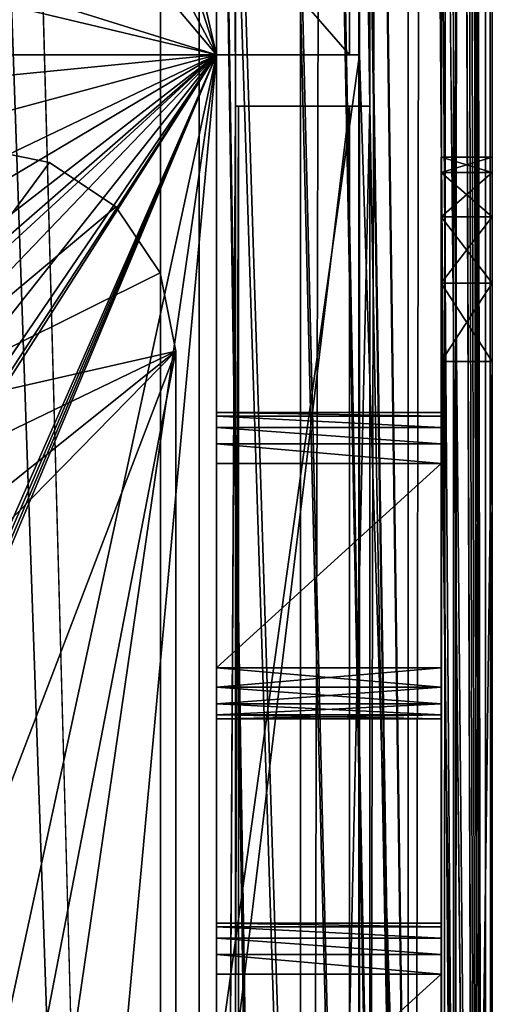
# Model space of a CAD drawing. Extents: x -3 to 104, y -79 to 161.
# Tile 70 of 203: x 98.92 to 103.55, y -11.2 to -1.55. Entities that reach past the tile are written whole.
import ezdxf

# ---------------------------------------------------------------- set-up
doc = ezdxf.new("R2010")
doc.units = 0
doc.header["$MEASUREMENT"] = 0

msp = doc.modelspace()

# ---------------------------------------------------------------- linework, layer by layer
for points in [[(103.550003, 159.899994, -76.900002), (103.550003, -77.599998, -76.900002), (100.849998, 123.900002, -76.900002)], [(103.550003, -3.4858, -67.814201), (103.550003, 159.899994, -76.900002), (103.550003, 149.899994, -68.400002)], [(103.550003, -77.599998, -76.900002), (103.550003, 159.899994, -76.900002), (103.550003, -43.900002, -68.400002)], [(103.550003, -43.900002, -68.400002), (103.550003, 159.899994, -76.900002), (103.550003, -4.9, -68.400002)], [(103.550003, -4.9, -68.400002), (103.550003, 159.899994, -76.900002), (103.550003, -4.1346, -68.247803)], [(103.550003, -4.1346, -68.247803), (103.550003, 159.899994, -76.900002), (103.550003, -3.4858, -67.814201)], [(103.550003, 149.899994, 10.1), (103.550003, -67.600098, 10.1), (102.349998, 97.599998, 10.1)], [(103.550003, -67.600098, 10.1), (103.550003, 149.899994, 10.1), (103.484001, 129.899994, 17.700001)], [(103.550003, -3.0522, -67.165398), (103.550003, 149.899994, -68.400002), (103.550003, -2.9, -66.400002)], [(103.550003, -3.4858, -67.814201), (103.550003, 149.899994, -68.400002), (103.550003, -3.0522, -67.165398)], [(103.550003, -2.9, -66.400002), (103.550003, 149.899994, -68.400002), (103.550003, 129, 6.1)], [(82.928497, -7.8067, 55), (101.670998, 149.520996, 55), (82.928497, 96.8293, 55)], [(101.670998, -67.221199, 55), (101.670998, 149.520996, 55), (82.928497, -7.8067, 55)], [(102.241997, 149.520996, 54.8871), (101.670998, 149.520996, 55), (101.670998, -67.221199, 55)], [(102.241997, 149.520996, 54.8871), (101.670998, -67.221199, 55), (102.241997, -67.221199, 54.8871)], [(102.726997, 149.520996, 54.5653), (102.241997, -67.221199, 54.8871), (102.726997, -67.221199, 54.5653)], [(102.726997, 149.520996, 54.5653), (102.241997, 149.520996, 54.8871), (102.241997, -67.221199, 54.8871)], [(103.053001, 149.520996, 54.083099), (102.726997, -67.221199, 54.5653), (103.053001, -67.221199, 54.083099)], [(103.053001, 149.520996, 54.083099), (102.726997, 149.520996, 54.5653), (102.726997, -67.221199, 54.5653)], [(103.170998, 149.520996, 53.5131), (103.053001, -67.221199, 54.083099), (103.170998, -67.221199, 53.5131)], [(103.170998, 149.520996, 53.5131), (103.053001, 149.520996, 54.083099), (103.053001, -67.221199, 54.083099)], [(103.170998, 149.520996, 53.5131), (103.170998, -67.221199, 53.5131), (103.204002, 25.761299, 49.799999)], [(100.68, 148.529999, 52.5), (100.68, -66.229897, 52.5), (82.590202, 71.511299, 52.5)], [(101.036003, 88.599998, 11.7), (101.036003, -2.4, 11.7), (100.68, 148.529999, 52.5)], [(101.036003, -2.4, 11.7), (100.68, -66.229897, 52.5), (100.68, 148.529999, 52.5)], [(103.484001, -43.599998, 17.700001), (103.484001, 129.899994, 17.700001), (103.343002, 41.261299, 33.799999)], [(103.550003, -67.600098, 10.1), (103.484001, 129.899994, 17.700001), (103.484001, -43.599998, 17.700001)], [(100.300003, 129.649994, 17.299999), (100.300003, -43.349998, 17.299999), (75.836403, 70.811302, 17.299999)], [(100.300003, -43.349998, 18.9), (100.300003, 129.649994, 18.9), (96.816803, 83.608299, 18.9)], [(100.300003, 129.649994, 17.299999), (100.300003, 129.649994, 18.9), (100.300003, -43.349998, 17.299999)], [(100.300003, -43.349998, 17.299999), (100.300003, 129.649994, 18.9), (100.300003, -43.349998, 18.9)], [(103.550003, -42.700001, 10.1), (103.550003, 129, 10.1), (102.25, 98.099998, 10.1)], [(103.550003, -3.4858, -9.9858), (103.550003, 129, 10.1), (103.550003, -4.1346, -9.5522)], [(103.550003, -3.0522, -10.6346), (103.550003, 129, 10.1), (103.550003, -3.4858, -9.9858)], [(103.550003, -4.1346, -9.5522), (103.550003, 129, 10.1), (103.550003, -42.700001, 10.1)], [(103.550003, -2.9, -66.400002), (103.550003, 129, 6.1), (103.550003, -2.9, -11.4)], [(103.550003, -2.9, -11.4), (103.550003, 129, 6.1), (103.550003, -3.0522, -10.6346)], [(103.550003, -3.0522, -10.6346), (103.550003, 129, 6.1), (103.550003, 129, 10.1)], [(100.849998, 123.900002, -76.900002), (103.550003, -77.599998, -76.900002), (100.849998, 122.400002, -76.900002)], [(100.849998, 122.400002, -76.900002), (103.550003, -77.599998, -76.900002), (100.849998, 98, -76.900002)], [(103.550003, -42.700001, 10.1), (102.25, 98.099998, 10.1), (102.25, 88.099998, 10.1)], [(100.849998, 98, -76.900002), (103.550003, -77.599998, -76.900002), (100.849998, 96.800003, -76.900002)], [(102.349998, 97.599998, 10.1), (103.550003, -67.600098, 10.1), (102.349998, 88.599998, 10.1)], [(100.849998, 96.800003, -76.900002), (103.550003, -77.599998, -76.900002), (100.849998, 65.599998, -76.900002)], [(101.036003, 88.599998, 11.7), (102.349998, 88.599998, 11.7), (102.349998, -2.4, 11.7)], [(101.036003, 88.599998, 11.7), (102.349998, -2.4, 11.7), (101.036003, -2.4, 11.7)], [(102.349998, 88.599998, 10.1), (103.550003, -67.600098, 10.1), (102.349998, -2.4, 10.1)], [(102.349998, -2.4, 11.7), (102.349998, 88.599998, 11.7), (102.349998, -2.4, 10.1)], [(102.349998, -2.4, 10.1), (102.349998, 88.599998, 11.7), (102.349998, 88.599998, 10.1)], [(100.849998, -0.4, 11.3), (102.150002, -1.9, 11.3), (102.150002, 88.099998, 11.3)], [(102.150002, -1.9, 10.1), (102.150002, 88.099998, 10.1), (102.150002, -1.9, 11.3)], [(102.150002, -1.9, 11.3), (102.150002, 88.099998, 10.1), (102.150002, 88.099998, 11.3)], [(102.150002, -1.9, 10.1), (102.25, 88.099998, 10.1), (102.150002, 88.099998, 10.1)], [(102.150002, -1.9, 10.1), (102.25, -1.9, 10.1), (102.25, 88.099998, 10.1)], [(103.550003, -42.700001, 10.1), (102.25, 88.099998, 10.1), (102.25, -1.9, 10.1)], [(100.300003, -43.349998, 18.9), (96.816803, 83.608299, 18.9), (96.816803, 56.689499, 18.9)], [(82.590202, 71.511299, 52.5), (100.68, -66.229897, 52.5), (82.590202, 16.511299, 52.5)], [(75.836403, 70.811302, 17.299999), (100.300003, -43.349998, 17.299999), (75.836403, 20.8113, 17.299999)], [(100.849998, 65.599998, -76.900002), (103.550003, -77.599998, -76.900002), (100.849998, 64.400002, -76.900002)], [(100.849998, 64.400002, -76.900002), (103.550003, -77.599998, -76.900002), (100.849998, 33.200001, -76.900002)], [(100.300003, -43.349998, 18.9), (96.816803, 56.689499, 18.9), (75.836403, 20.8113, 18.9)], [(103.484001, -43.599998, 17.700001), (103.343002, 41.261299, 33.799999), (103.343002, 25.761299, 33.799999)], [(100.849998, 33.200001, -76.900002), (103.550003, -77.599998, -76.900002), (100.849998, 32, -76.900002)], [(100.849998, 32, -76.900002), (103.550003, -77.599998, -76.900002), (100.849998, 7.6, -76.900002)], [(103.170998, -67.221199, 53.5131), (103.204002, 25.299999, 49.707699), (103.204002, 25.761299, 49.799999)], [(103.484001, -43.599998, 17.700001), (103.343002, 25.761299, 33.799999), (103.342003, 25.149099, 33.9636)], [(103.170998, -67.221199, 53.5131), (103.207001, 24.877399, 49.433899), (103.204002, 25.299999, 49.707699)], [(103.484001, -43.599998, 17.700001), (103.342003, 25.149099, 33.9636), (103.339996, 24.877399, 34.1661)], [(103.170998, -67.221199, 53.5131), (103.209999, 24.5991, 49.010101), (103.207001, 24.877399, 49.433899)], [(103.484001, -43.599998, 17.700001), (103.339996, 24.877399, 34.1661), (103.335999, 24.5991, 34.589901)], [(103.170998, -67.221199, 53.5131), (103.448997, -43.599998, 21.700001), (103.209999, 24.5991, 49.010101)], [(103.448997, -43.599998, 21.700001), (103.213997, 24.511299, 48.549999), (103.209999, 24.5991, 49.010101)], [(103.448997, -43.599998, 21.700001), (103.335999, 24.5991, 34.589901), (103.332001, 24.511299, 35.049999)], [(103.448997, -43.599998, 21.700001), (103.484001, -43.599998, 17.700001), (103.335999, 24.5991, 34.589901)], [(103.448997, -43.599998, 21.700001), (103.253998, 24.511299, 44.049999), (103.213997, 24.511299, 48.549999)], [(103.448997, -43.599998, 21.700001), (103.292999, 24.511299, 39.549999), (103.253998, 24.511299, 44.049999)], [(103.448997, -43.599998, 21.700001), (103.332001, 24.511299, 35.049999), (103.292999, 24.511299, 39.549999)], [(100.300003, -43.349998, 18.9), (75.836403, 20.8113, 18.9), (75.663101, 20.052, 18.9)], [(75.836403, 20.8113, 17.299999), (100.300003, -43.349998, 17.299999), (75.663101, 20.052, 17.299999)], [(100.300003, -43.349998, 18.9), (75.663101, 20.052, 18.9), (75.177597, 19.4431, 18.9)], [(75.663101, 20.052, 17.299999), (100.300003, -43.349998, 17.299999), (75.177597, 19.4431, 17.299999)], [(100.300003, -43.349998, 18.9), (75.177597, 19.4431, 18.9), (98.300003, -43.349998, 18.9)], [(75.177597, 19.4431, 17.299999), (100.300003, -43.349998, 17.299999), (98.300003, -43.349998, 17.299999)], [(82.590202, 16.511299, 52.5), (100.68, -66.229897, 52.5), (82.590202, 15.3113, 52.5)], [(82.590202, 15.3113, 52.5), (100.68, -66.229897, 52.5), (82.590202, -11.5615, 52.5)], [(100.849998, 7.6, -76.900002), (103.550003, -77.599998, -76.900002), (100.849998, 6.1, -76.900002)], [(100.849998, 6.1, -6.2), (100.849998, -1.9, -6.2), (99.550003, 3.75, -6.2)], [(100.849998, 6.1, -76.900002), (101.973999, -68.517303, -76.900002), (100.849998, -66.400002, -76.900002)], [(100.849998, 6.1, -76.900002), (102.050003, -68.900002, -76.900002), (101.973999, -68.517303, -76.900002)], [(100.849998, 6.1, -76.900002), (103.550003, -77.599998, -76.900002), (102.050003, -68.900002, -76.900002)], [(100.849998, 6.1, -6.2), (100.849998, -5.4, -12.4), (100.849998, -1.9, -6.2)], [(100.849998, -5.4, -37.400002), (100.849998, -5.4, -12.4), (100.849998, 6.1, -6.2)], [(100.849998, -5.4, -40.400002), (100.849998, -5.4, -37.400002), (100.849998, 6.1, -6.2)], [(100.849998, 6.1, -76.900002), (100.849998, -17.9, -65.900002), (100.849998, -15.9, -65.900002)], [(100.849998, 6.1, -76.900002), (100.849998, -12.9, -65.900002), (100.849998, -10.9, -65.900002)], [(100.849998, 6.1, -76.900002), (100.849998, -22.9, -65.900002), (100.849998, -20.9, -65.900002)], [(100.849998, 6.1, -76.900002), (100.849998, -5.4, -40.400002), (100.849998, 6.1, -6.2)], [(100.849998, 6.1, -76.900002), (100.849998, -15.9, -65.900002), (100.849998, -12.9, -65.900002)], [(100.849998, 6.1, -76.900002), (100.849998, -10.9, -65.900002), (100.849998, -7.9, -65.900002)], [(100.849998, 6.1, -76.900002), (100.849998, -7.9, -65.900002), (100.849998, -5.9, -65.900002)], [(100.849998, 6.1, -76.900002), (100.849998, -5.9, -65.900002), (100.849998, -5.7087, -65.8619)], [(100.849998, 6.1, -76.900002), (100.849998, -5.7087, -65.8619), (100.849998, -5.5464, -65.753601)], [(100.849998, 6.1, -76.900002), (100.849998, -5.5464, -65.753601), (100.849998, -5.4381, -65.591301)], [(100.849998, 6.1, -76.900002), (100.849998, -5.4381, -65.591301), (100.849998, -5.4, -65.400002)], [(100.849998, 6.1, -76.900002), (100.849998, -5.4, -65.400002), (100.849998, -5.4, -40.400002)], [(100.849998, 6.1, -76.900002), (100.849998, -20.9, -65.900002), (100.849998, -17.9, -65.900002)], [(100.849998, 6.1, -76.900002), (100.849998, -66.400002, -76.900002), (100.849998, -37.900002, -65.900002)], [(100.849998, 6.1, -76.900002), (100.849998, -37.900002, -65.900002), (100.849998, -35.900002, -65.900002)], [(100.849998, 6.1, -76.900002), (100.849998, -35.900002, -65.900002), (100.849998, -32.900002, -65.900002)], [(100.849998, 6.1, -76.900002), (100.849998, -32.900002, -65.900002), (100.849998, -30.9, -65.900002)], [(100.849998, 6.1, -76.900002), (100.849998, -30.9, -65.900002), (100.849998, -27.9, -65.900002)], [(100.849998, 6.1, -76.900002), (100.849998, -27.9, -65.900002), (100.849998, -25.9, -65.900002)], [(100.849998, 6.1, -76.900002), (100.849998, -25.9, -65.900002), (100.849998, -22.9, -65.900002)], [(99.550003, 3.75, -6.2), (100.849998, -1.9, -6.2), (99.3433, 2.808, -6.2)], [(99.3433, 2.808, -6.2), (100.849998, -1.9, -6.2), (98.761299, 2.0391, -6.2)], [(98.761299, 2.0391, -6.2), (100.849998, -1.9, -6.2), (97.910797, 1.5845, -6.2)], [(100.849998, -1.9, -6.2), (96.050003, -0.4, -6.2), (97.910797, 1.5845, -6.2)], [(100.849998, -1.9, -6.2), (-0.25, -1.9, -6.2), (94.550003, -0.4, -6.2)], [(100.849998, -1.9, -6.2), (94.550003, -0.4, -6.2), (96.050003, -0.4, -6.2)], [(95.800003, -0.4, 11.3), (95.800003, -1.9, 11.3), (100.849998, -0.4, 11.3)], [(100.849998, -0.4, 11.3), (95.800003, -1.9, 11.3), (102.150002, -1.9, 11.3)], [(-0.25, -1.9, -6.2), (100.849998, -1.9, -6.2), (74.4655, -1.9, -1.6)], [(74.4655, -1.9, -1.6), (100.849998, -1.9, -6.2), (85.434502, -1.9, -1.6)], [(85.434502, -1.9, 2.8), (100.849998, -1.9, 2.8), (95.800003, -1.9, 6.8)], [(88.507103, -3.1123, 2.8), (100.849998, -1.9, 2.8), (85.434502, -1.9, 2.8)], [(100.849998, -1.9, 1), (90.948502, -4.5624, 1), (85.434502, -1.9, 1)], [(85.434502, -1.9, -1.6), (100.849998, -1.9, -6.2), (100.849998, -1.9, 1)], [(85.434502, -1.9, -1.6), (100.849998, -1.9, 1), (85.434502, -1.9, 1)], [(95.655296, -4.3845, 2.8), (100.849998, -1.9, 2.8), (88.507103, -3.1123, 2.8)], [(100.849998, -1.9, 1), (96.032997, -5.6301, 1), (90.948502, -4.5624, 1)], [(96.737396, -4.3386, 2.8), (100.849998, -1.9, 2.8), (95.655296, -4.3845, 2.8)], [(95.800003, -1.9, 11.3), (100.849998, -1.9, 8.1), (102.150002, -1.9, 11.3)], [(95.800003, -1.9, 6.8), (100.849998, -1.9, 2.8), (100.849998, -1.9, 8.1)], [(95.800003, -1.9, 6.8), (100.849998, -1.9, 8.1), (95.800003, -1.9, 11.3)], [(100.849998, -1.9, 1), (96.567001, -5.6301, 1), (96.032997, -5.6301, 1)], [(97.048203, -5.8618, 1), (96.567001, -5.6301, 1), (100.849998, -1.9, 1)], [(97.737297, -4.7545, 2.8), (100.849998, -1.9, 2.8), (96.737396, -4.3386, 2.8)], [(97.381203, -6.2793, 1), (97.048203, -5.8618, 1), (100.849998, -1.9, 1)], [(97.5, -6.8, 1), (97.381203, -6.2793, 1), (100.849998, -1.9, 1)], [(97.381203, -7.3207, 1), (97.5, -6.8, 1), (100.849998, -1.9, 1)], [(98.173599, -14.2553, 1), (97.381203, -7.3207, 1), (100.849998, -1.9, 1)], [(97.737297, -4.7545, 2.8), (98.467499, -5.5543, 2.8), (100.849998, -1.9, 2.8)], [(99.150002, -20.299999, 1), (98.173599, -14.2553, 1), (100.849998, -1.9, 1)], [(98.467499, -5.5543, 2.8), (98.791, -6.5879, 2.8), (100.849998, -1.9, 2.8)], [(98.800003, -6.8, 2.8), (98.746597, -16.384899, 2.8), (100.849998, -1.9, 2.8)], [(98.746597, -16.384899, 2.8), (99.150002, -20.299999, 2.8), (100.849998, -1.9, 2.8)], [(98.791, -6.5879, 2.8), (98.795998, -6.6585, 2.8), (100.849998, -1.9, 2.8)], [(98.795998, -6.6585, 2.8), (98.799004, -6.7292, 2.8), (100.849998, -1.9, 2.8)], [(98.799004, -6.7292, 2.8), (98.800003, -6.8, 2.8), (100.849998, -1.9, 2.8)], [(100.849998, -44.099998, 2.8), (100.849998, -1.9, 2.8), (99.150002, -20.299999, 2.8)], [(100.849998, -1.9, 1), (100.849998, -66.400002, 1), (99.150002, -20.299999, 1)], [(100.849998, -1.9, 8.1), (102.150002, -1.9, 10.1), (102.150002, -1.9, 11.3)], [(100.849998, -1.9, 8.1), (102.25, -1.9, 8.1), (102.150002, -1.9, 10.1)], [(100.849998, -1.9, 1), (100.849998, -22.9, -11.9), (100.849998, -25.9, -11.9)], [(100.849998, -1.9, 1), (100.849998, -20.9, -11.9), (100.849998, -22.9, -11.9)], [(100.849998, -1.9, 1), (100.849998, -30.9, -11.9), (100.849998, -32.900002, -11.9)], [(100.849998, -1.9, 1), (100.849998, -15.9, -11.9), (100.849998, -17.9, -11.9)], [(100.849998, -1.9, 1), (100.849998, -17.9, -11.9), (100.849998, -20.9, -11.9)], [(100.849998, -1.9, 1), (100.849998, -25.9, -11.9), (100.849998, -27.9, -11.9)], [(100.849998, -1.9, 1), (100.849998, -32.900002, -11.9), (100.849998, -66.400002, 1)], [(100.849998, -1.9, 1), (100.849998, -27.9, -11.9), (100.849998, -30.9, -11.9)], [(100.849998, -12.9, -11.9), (100.849998, -15.9, -11.9), (100.849998, -1.9, 1)], [(100.849998, -10.9, -11.9), (100.849998, -12.9, -11.9), (100.849998, -1.9, 1)], [(100.849998, -1.9, -6.2), (100.849998, -10.9, -11.9), (100.849998, -1.9, 1)], [(100.849998, -1.9, -6.2), (100.849998, -7.9, -11.9), (100.849998, -10.9, -11.9)], [(100.849998, -5.9, -11.9), (100.849998, -7.9, -11.9), (100.849998, -1.9, -6.2)], [(100.849998, -5.7087, -11.9381), (100.849998, -5.9, -11.9), (100.849998, -1.9, -6.2)], [(100.849998, -5.5464, -12.0464), (100.849998, -5.7087, -11.9381), (100.849998, -1.9, -6.2)], [(100.849998, -5.4381, -12.2087), (100.849998, -5.5464, -12.0464), (100.849998, -1.9, -6.2)], [(100.849998, -5.4, -12.4), (100.849998, -5.4381, -12.2087), (100.849998, -1.9, -6.2)], [(100.849998, -11.9, 8.1), (102.25, -11.9, 8.1), (102.25, -1.9, 8.1)], [(100.849998, -11.9, 8.1), (102.25, -1.9, 8.1), (100.849998, -1.9, 8.1)], [(100.849998, -1.9, 2.8), (100.849998, -11.9, 8.1), (100.849998, -1.9, 8.1)], [(100.849998, -1.9, 2.8), (100.849998, -44.099998, 2.8), (100.849998, -11.9, 8.1)], [(102.25, -1.9, 8.1), (102.25, -1.9, 10.1), (102.150002, -1.9, 10.1)], [(103.550003, -42.700001, 10.1), (102.25, -1.9, 10.1), (102.25, -11.9, 10.1)], [(102.25, -1.9, 8.1), (102.25, -11.9, 10.1), (102.25, -1.9, 10.1)], [(102.25, -1.9, 8.1), (102.25, -11.9, 8.1), (102.25, -11.9, 10.1)], [(101.036003, -11.4, 11.7), (100.68, -66.229897, 52.5), (101.036003, -2.4, 11.7)], [(101.063004, -11.4, 8.6), (101.036003, -11.4, 11.7), (101.063004, -2.4, 8.6)], [(101.063004, -2.4, 8.6), (101.036003, -11.4, 11.7), (101.036003, -2.4, 11.7)], [(101.063004, -2.4, 8.6), (101.036003, -2.4, 11.7), (102.150002, -2.4, 10.1)], [(101.036003, -2.4, 11.7), (102.349998, -2.4, 11.7), (102.150002, -2.4, 10.1)], [(101.063004, -2.4, 8.6), (102.150002, -2.4, 10.1), (102.150002, -2.4, 8.6)], [(101.063004, -11.4, 8.6), (101.063004, -2.4, 8.6), (102.150002, -2.4, 8.6)], [(102.150002, -11.4, 8.6), (101.063004, -11.4, 8.6), (102.150002, -2.4, 8.6)], [(102.349998, -2.4, 10.1), (102.150002, -11.4, 10.1), (102.150002, -2.4, 10.1)], [(102.349998, -11.4, 10.1), (102.150002, -11.4, 10.1), (102.349998, -2.4, 10.1)], [(102.150002, -11.4, 10.1), (102.150002, -11.4, 8.6), (102.150002, -2.4, 10.1)], [(102.150002, -2.4, 10.1), (102.150002, -11.4, 8.6), (102.150002, -2.4, 8.6)], [(102.150002, -2.4, 10.1), (102.349998, -2.4, 11.7), (102.349998, -2.4, 10.1)], [(102.349998, -2.4, 10.1), (103.550003, -67.600098, 10.1), (102.349998, -11.4, 10.1)], [(97.328796, -5.51, 6.9), (99.215401, -2.9522, 6.9), (98.449997, -2.8, 6.9)], [(99.215401, -2.9522, 5.3), (97.328796, -5.51, 5.3), (98.449997, -2.8, 5.3)], [(99.215401, -2.9522, 5.3), (98.449997, -2.8, 5.3), (98.449997, -2.8, 6.9)], [(99.215401, -2.9522, 5.3), (98.449997, -2.8, 6.9), (99.215401, -2.9522, 6.9)], [(97.328796, -5.51, 6.9), (99.864197, -3.3858, 6.9), (99.215401, -2.9522, 6.9)], [(99.864197, -3.3858, 5.3), (97.328796, -5.51, 5.3), (99.215401, -2.9522, 5.3)], [(99.864197, -3.3858, 5.3), (99.215401, -2.9522, 6.9), (99.864197, -3.3858, 6.9)], [(99.864197, -3.3858, 5.3), (99.215401, -2.9522, 5.3), (99.215401, -2.9522, 6.9)], [(103.050003, -5.5464, -12.0464), (103.050003, -2.9, -11.4), (103.050003, -3.0522, -10.6346)], [(103.050003, -5.4381, -12.2087), (103.050003, -2.9, -11.4), (103.050003, -5.5464, -12.0464)], [(103.050003, -5.4, -12.4), (103.050003, -2.9, -11.4), (103.050003, -5.4381, -12.2087)], [(103.050003, -5.4, -37.400002), (103.050003, -2.9, -11.4), (103.050003, -5.4, -12.4)], [(103.050003, -5.4, -65.400002), (103.050003, -2.9, -66.400002), (103.050003, -5.4, -40.400002)], [(103.050003, -5.4381, -65.591301), (103.050003, -2.9, -66.400002), (103.050003, -5.4, -65.400002)], [(103.050003, -5.5464, -65.753601), (103.050003, -3.0522, -67.165398), (103.050003, -2.9, -66.400002)], [(103.050003, -5.5464, -65.753601), (103.050003, -2.9, -66.400002), (103.050003, -5.4381, -65.591301)], [(103.050003, -2.9, -66.400002), (103.050003, -2.9, -11.4), (103.050003, -5.4, -37.400002)], [(103.050003, -2.9, -66.400002), (103.050003, -5.4, -37.400002), (103.050003, -5.4, -40.400002)], [(103.050003, -2.9, -11.4), (103.550003, -2.9, -11.4), (103.050003, -3.0522, -10.6346)], [(103.550003, -2.9, -11.4), (103.550003, -3.0522, -10.6346), (103.050003, -3.0522, -10.6346)], [(103.050003, -2.9, -11.4), (103.050003, -2.9, -66.400002), (103.550003, -2.9, -11.4)], [(103.550003, -2.9, -11.4), (103.050003, -2.9, -66.400002), (103.550003, -2.9, -66.400002)], [(103.050003, -3.0522, -67.165398), (103.550003, -3.0522, -67.165398), (103.050003, -2.9, -66.400002)], [(103.550003, -3.0522, -67.165398), (103.550003, -2.9, -66.400002), (103.050003, -2.9, -66.400002)], [(103.050003, -5.5464, -12.0464), (103.050003, -3.0522, -10.6346), (103.050003, -3.4858, -9.9858)], [(103.050003, -3.4858, -67.814201), (103.050003, -3.0522, -67.165398), (103.050003, -5.5464, -65.753601)], [(103.050003, -3.0522, -10.6346), (103.550003, -3.0522, -10.6346), (103.050003, -3.4858, -9.9858)], [(103.550003, -3.0522, -10.6346), (103.550003, -3.4858, -9.9858), (103.050003, -3.4858, -9.9858)], [(103.050003, -3.4858, -67.814201), (103.550003, -3.4858, -67.814201), (103.050003, -3.0522, -67.165398)], [(103.550003, -3.4858, -67.814201), (103.550003, -3.0522, -67.165398), (103.050003, -3.0522, -67.165398)], [(97.328796, -5.51, 6.9), (100.297997, -4.0346, 6.9), (99.864197, -3.3858, 6.9)], [(100.297997, -4.0346, 5.3), (97.328796, -5.51, 5.3), (99.864197, -3.3858, 5.3)], [(100.297997, -4.0346, 5.3), (99.864197, -3.3858, 6.9), (100.297997, -4.0346, 6.9)], [(100.297997, -4.0346, 5.3), (99.864197, -3.3858, 5.3), (99.864197, -3.3858, 6.9)], [(103.050003, -5.5464, -12.0464), (103.050003, -3.4858, -9.9858), (103.050003, -4.1346, -9.5522)], [(103.050003, -4.1346, -68.247803), (103.050003, -3.4858, -67.814201), (103.050003, -5.5464, -65.753601)], [(103.050003, -3.4858, -9.9858), (103.550003, -3.4858, -9.9858), (103.050003, -4.1346, -9.5522)], [(103.550003, -3.4858, -9.9858), (103.550003, -4.1346, -9.5522), (103.050003, -4.1346, -9.5522)], [(103.050003, -4.1346, -68.247803), (103.550003, -4.1346, -68.247803), (103.050003, -3.4858, -67.814201)], [(103.550003, -4.1346, -68.247803), (103.550003, -3.4858, -67.814201), (103.050003, -3.4858, -67.814201)], [(97.328796, -5.51, 6.9), (100.449997, -4.8, 6.9), (100.297997, -4.0346, 6.9)], [(100.449997, -4.8, 5.3), (97.328796, -5.51, 5.3), (100.297997, -4.0346, 5.3)], [(100.449997, -4.8, 5.3), (100.297997, -4.0346, 6.9), (100.449997, -4.8, 6.9)], [(100.449997, -4.8, 5.3), (100.297997, -4.0346, 5.3), (100.297997, -4.0346, 6.9)], [(103.050003, -5.5464, -12.0464), (103.050003, -4.1346, -9.5522), (103.050003, -4.9, -9.4)], [(103.050003, -4.9, -68.400002), (103.050003, -4.1346, -68.247803), (103.050003, -5.5464, -65.753601)], [(103.050003, -4.1346, -9.5522), (103.550003, -4.1346, -9.5522), (103.050003, -4.9, -9.4)], [(103.550003, -4.1346, -9.5522), (103.550003, -4.9, -9.4), (103.050003, -4.9, -9.4)], [(103.050003, -4.9, -68.400002), (103.550003, -4.9, -68.400002), (103.050003, -4.1346, -68.247803)], [(103.550003, -4.9, -68.400002), (103.550003, -4.1346, -68.247803), (103.050003, -4.1346, -68.247803)], [(103.550003, -4.9, -9.4), (103.550003, -4.1346, -9.5522), (103.550003, -42.700001, 10.1)], [(100.449997, -4.8, 5.3), (96.593498, -14.8922, 5.3), (97.786598, -7.5159, 5.3)], [(100.449997, -4.8, 5.3), (97.449997, -20.299999, 5.3), (96.593498, -14.8922, 5.3)], [(97.786598, -6.0841, 6.9), (100.449997, -4.8, 6.9), (97.328796, -5.51, 6.9)], [(100.449997, -4.8, 5.3), (97.786598, -6.0841, 5.3), (97.328796, -5.51, 5.3)], [(100.449997, -4.8, 5.3), (100.449997, -37.943501, 5.3), (97.449997, -20.299999, 5.3)], [(97.949997, -6.8, 6.9), (100.449997, -4.8, 6.9), (97.786598, -6.0841, 6.9)], [(97.786598, -7.5159, 6.9), (100.449997, -4.8, 6.9), (97.949997, -6.8, 6.9)], [(100.449997, -37.943501, 6.9), (100.449997, -4.8, 6.9), (97.786598, -7.5159, 6.9)], [(100.449997, -4.8, 5.3), (97.949997, -6.8, 5.3), (97.786598, -6.0841, 5.3)], [(100.449997, -4.8, 5.3), (97.786598, -7.5159, 5.3), (97.949997, -6.8, 5.3)], [(100.449997, -37.943501, 5.3), (100.449997, -4.8, 5.3), (100.449997, -37.943501, 6.9)], [(100.449997, -37.943501, 6.9), (100.449997, -4.8, 5.3), (100.449997, -4.8, 6.9)], [(103.050003, -4.9, -68.400002), (103.050003, -43.900002, -68.400002), (103.550003, -4.9, -68.400002)], [(103.550003, -4.9, -68.400002), (103.050003, -43.900002, -68.400002), (103.550003, -43.900002, -68.400002)], [(103.050003, -5.7087, -11.9381), (103.050003, -5.5464, -12.0464), (103.050003, -4.9, -9.4)], [(103.050003, -5.9, -11.9), (103.050003, -5.7087, -11.9381), (103.050003, -4.9, -9.4)], [(103.050003, -7.9, -11.9), (103.050003, -5.9, -11.9), (103.050003, -4.9, -9.4)], [(103.050003, -8.0913, -11.9381), (103.050003, -7.9, -11.9), (103.050003, -4.9, -9.4)], [(103.050003, -10.7087, -11.9381), (103.050003, -8.0913, -11.9381), (103.050003, -4.9, -9.4)], [(103.050003, -10.9, -11.9), (103.050003, -10.7087, -11.9381), (103.050003, -4.9, -9.4)], [(103.050003, -12.9, -11.9), (103.050003, -10.9, -11.9), (103.050003, -4.9, -9.4)], [(103.050003, -15.9, -11.9), (103.050003, -12.9, -11.9), (103.050003, -4.9, -9.4)], [(103.050003, -17.9, -11.9), (103.050003, -15.9, -11.9), (103.050003, -4.9, -9.4)], [(103.050003, -20.9, -11.9), (103.050003, -17.9, -11.9), (103.050003, -4.9, -9.4)], [(103.050003, -22.9, -11.9), (103.050003, -20.9, -11.9), (103.050003, -4.9, -9.4)], [(103.050003, -25.9, -11.9), (103.050003, -22.9, -11.9), (103.050003, -4.9, -9.4)], [(103.050003, -43.900002, -9.4), (103.050003, -25.9, -11.9), (103.050003, -4.9, -9.4)], [(103.050003, -4.9, -68.400002), (103.050003, -5.5464, -65.753601), (103.050003, -5.7087, -65.8619)], [(103.050003, -4.9, -68.400002), (103.050003, -5.7087, -65.8619), (103.050003, -5.9, -65.900002)], [(103.050003, -7.9, -65.900002), (103.050003, -4.9, -68.400002), (103.050003, -5.9, -65.900002)], [(103.050003, -8.0913, -65.8619), (103.050003, -4.9, -68.400002), (103.050003, -7.9, -65.900002)], [(103.050003, -10.7087, -65.8619), (103.050003, -4.9, -68.400002), (103.050003, -8.0913, -65.8619)], [(103.050003, -10.9, -65.900002), (103.050003, -4.9, -68.400002), (103.050003, -10.7087, -65.8619)], [(103.050003, -12.9, -65.900002), (103.050003, -4.9, -68.400002), (103.050003, -10.9, -65.900002)], [(103.050003, -15.9, -65.900002), (103.050003, -4.9, -68.400002), (103.050003, -12.9, -65.900002)], [(103.050003, -17.9, -65.900002), (103.050003, -4.9, -68.400002), (103.050003, -15.9, -65.900002)], [(103.050003, -43.900002, -68.400002), (103.050003, -4.9, -68.400002), (103.050003, -17.9, -65.900002)], [(103.050003, -43.900002, -9.4), (103.050003, -4.9, -9.4), (103.550003, -43.900002, -9.4)], [(103.550003, -43.900002, -9.4), (103.050003, -4.9, -9.4), (103.550003, -4.9, -9.4)], [(103.550003, -42.700001, 6.1), (103.550003, -4.9, -9.4), (103.550003, -42.700001, 10.1)], [(103.550003, -43.900002, -9.4), (103.550003, -4.9, -9.4), (103.550003, -42.700001, 6.1)], [(100.849998, -5.4, -40.400002), (100.849998, -5.4381, -40.208698), (100.849998, -5.4381, -37.591301)], [(100.849998, -5.4, -40.400002), (100.849998, -5.4381, -37.591301), (100.849998, -5.4, -37.400002)], [(100.849998, -5.4381, -65.591301), (103.050003, -5.4381, -65.591301), (100.849998, -5.4, -65.400002)], [(103.050003, -5.4381, -65.591301), (103.050003, -5.4, -65.400002), (100.849998, -5.4, -65.400002)], [(100.849998, -5.4, -40.400002), (100.849998, -5.4, -65.400002), (103.050003, -5.4, -40.400002)], [(103.050003, -5.4, -40.400002), (100.849998, -5.4, -65.400002), (103.050003, -5.4, -65.400002)], [(103.050003, -5.4, -40.400002), (103.050003, -5.4381, -40.208698), (100.849998, -5.4, -40.400002)], [(100.849998, -5.4, -40.400002), (103.050003, -5.4381, -40.208698), (100.849998, -5.4381, -40.208698)], [(100.849998, -5.4381, -37.591301), (103.050003, -5.4381, -37.591301), (100.849998, -5.4, -37.400002)], [(103.050003, -5.4381, -37.591301), (103.050003, -5.4, -37.400002), (100.849998, -5.4, -37.400002)], [(100.849998, -5.4, -12.4), (100.849998, -5.4, -37.400002), (103.050003, -5.4, -12.4)], [(103.050003, -5.4, -12.4), (100.849998, -5.4, -37.400002), (103.050003, -5.4, -37.400002)], [(103.050003, -5.4, -12.4), (103.050003, -5.4381, -12.2087), (100.849998, -5.4, -12.4)], [(100.849998, -5.4, -12.4), (103.050003, -5.4381, -12.2087), (100.849998, -5.4381, -12.2087)], [(100.849998, -5.4381, -40.208698), (100.849998, -5.5464, -40.046398), (100.849998, -5.5464, -37.753601)], [(100.849998, -5.4381, -40.208698), (100.849998, -5.5464, -37.753601), (100.849998, -5.4381, -37.591301)], [(100.849998, -5.5464, -65.753601), (103.050003, -5.5464, -65.753601), (100.849998, -5.4381, -65.591301)], [(103.050003, -5.5464, -65.753601), (103.050003, -5.4381, -65.591301), (100.849998, -5.4381, -65.591301)], [(100.849998, -5.4381, -40.208698), (103.050003, -5.5464, -40.046398), (100.849998, -5.5464, -40.046398)], [(103.050003, -5.4381, -40.208698), (103.050003, -5.5464, -40.046398), (100.849998, -5.4381, -40.208698)], [(100.849998, -5.5464, -37.753601), (103.050003, -5.5464, -37.753601), (100.849998, -5.4381, -37.591301)], [(103.050003, -5.5464, -37.753601), (103.050003, -5.4381, -37.591301), (100.849998, -5.4381, -37.591301)], [(100.849998, -5.4381, -12.2087), (103.050003, -5.5464, -12.0464), (100.849998, -5.5464, -12.0464)], [(103.050003, -5.4381, -12.2087), (103.050003, -5.5464, -12.0464), (100.849998, -5.4381, -12.2087)], [(103.050003, -5.4, -40.400002), (103.050003, -5.4, -37.400002), (103.050003, -5.4381, -37.591301)], [(103.050003, -5.4, -40.400002), (103.050003, -5.4381, -37.591301), (103.050003, -5.4381, -40.208698)], [(103.050003, -5.5464, -40.046398), (103.050003, -5.4381, -37.591301), (103.050003, -5.5464, -37.753601)], [(103.050003, -5.4381, -40.208698), (103.050003, -5.4381, -37.591301), (103.050003, -5.5464, -40.046398)], [(100.849998, -5.7087, -39.938099), (100.849998, -5.7087, -37.8619), (100.849998, -5.5464, -37.753601)], [(100.849998, -5.5464, -40.046398), (100.849998, -5.7087, -39.938099), (100.849998, -5.5464, -37.753601)], [(100.849998, -5.7087, -65.8619), (103.050003, -5.7087, -65.8619), (100.849998, -5.5464, -65.753601)], [(103.050003, -5.7087, -65.8619), (103.050003, -5.5464, -65.753601), (100.849998, -5.5464, -65.753601)], [(100.849998, -5.5464, -40.046398), (103.050003, -5.7087, -39.938099), (100.849998, -5.7087, -39.938099)], [(103.050003, -5.5464, -40.046398), (103.050003, -5.7087, -39.938099), (100.849998, -5.5464, -40.046398)], [(100.849998, -5.7087, -37.8619), (103.050003, -5.7087, -37.8619), (100.849998, -5.5464, -37.753601)], [(103.050003, -5.7087, -37.8619), (103.050003, -5.5464, -37.753601), (100.849998, -5.5464, -37.753601)], [(100.849998, -5.5464, -12.0464), (103.050003, -5.7087, -11.9381), (100.849998, -5.7087, -11.9381)], [(103.050003, -5.5464, -12.0464), (103.050003, -5.7087, -11.9381), (100.849998, -5.5464, -12.0464)], [(103.050003, -5.5464, -40.046398), (103.050003, -5.5464, -37.753601), (103.050003, -5.7087, -37.8619)], [(103.050003, -5.7087, -39.938099), (103.050003, -5.5464, -40.046398), (103.050003, -5.7087, -37.8619)], [(100.849998, -5.7087, -39.938099), (100.849998, -5.9, -39.900002), (100.849998, -5.9, -37.900002)], [(100.849998, -5.7087, -39.938099), (100.849998, -5.9, -37.900002), (100.849998, -5.7087, -37.8619)], [(100.849998, -5.9, -65.900002), (103.050003, -5.9, -65.900002), (100.849998, -5.7087, -65.8619)], [(103.050003, -5.9, -65.900002), (103.050003, -5.7087, -65.8619), (100.849998, -5.7087, -65.8619)], [(100.849998, -5.7087, -39.938099), (103.050003, -5.9, -39.900002), (100.849998, -5.9, -39.900002)], [(103.050003, -5.7087, -39.938099), (103.050003, -5.9, -39.900002), (100.849998, -5.7087, -39.938099)], [(100.849998, -5.9, -37.900002), (103.050003, -5.9, -37.900002), (100.849998, -5.7087, -37.8619)], [(103.050003, -5.9, -37.900002), (103.050003, -5.7087, -37.8619), (100.849998, -5.7087, -37.8619)], [(100.849998, -5.7087, -11.9381), (103.050003, -5.9, -11.9), (100.849998, -5.9, -11.9)], [(103.050003, -5.7087, -11.9381), (103.050003, -5.9, -11.9), (100.849998, -5.7087, -11.9381)], [(103.050003, -5.9, -39.900002), (103.050003, -5.7087, -37.8619), (103.050003, -5.9, -37.900002)], [(103.050003, -5.9, -39.900002), (103.050003, -5.7087, -39.938099), (103.050003, -5.7087, -37.8619)], [(100.849998, -7.9, -39.900002), (100.849998, -7.9, -37.900002), (100.849998, -5.9, -37.900002)], [(100.849998, -5.9, -39.900002), (100.849998, -7.9, -39.900002), (100.849998, -5.9, -37.900002)], [(100.849998, -5.9, -65.900002), (100.849998, -7.9, -65.900002), (103.050003, -5.9, -65.900002)], [(103.050003, -5.9, -65.900002), (100.849998, -7.9, -65.900002), (103.050003, -7.9, -65.900002)], [(103.050003, -7.9, -39.900002), (100.849998, -7.9, -39.900002), (103.050003, -5.9, -39.900002)], [(103.050003, -5.9, -39.900002), (100.849998, -7.9, -39.900002), (100.849998, -5.9, -39.900002)], [(100.849998, -5.9, -37.900002), (100.849998, -7.9, -37.900002), (103.050003, -5.9, -37.900002)], [(103.050003, -5.9, -37.900002), (100.849998, -7.9, -37.900002), (103.050003, -7.9, -37.900002)], [(103.050003, -5.9, -11.9), (100.849998, -7.9, -11.9), (100.849998, -5.9, -11.9)], [(103.050003, -7.9, -11.9), (100.849998, -7.9, -11.9), (103.050003, -5.9, -11.9)], [(103.050003, -5.9, -39.900002), (103.050003, -5.9, -37.900002), (103.050003, -7.9, -37.900002)], [(103.050003, -7.9, -39.900002), (103.050003, -5.9, -39.900002), (103.050003, -7.9, -37.900002)], [(100.449997, -37.943501, 6.9), (97.786598, -7.5159, 6.9), (97.328796, -8.09, 6.9)], [(101.670998, -67.221199, 55), (82.928497, -7.8067, 55), (82.928497, -9.5889, 55)], [(100.849998, -7.9, -11.9), (100.849998, -8.0913, -11.9381), (100.849998, -10.7087, -11.9381)], [(100.849998, -7.9, -11.9), (100.849998, -10.7087, -11.9381), (100.849998, -10.9, -11.9)], [(100.849998, -7.9, -39.900002), (100.849998, -8.0913, -39.938099), (100.849998, -8.0913, -37.8619)], [(100.849998, -7.9, -39.900002), (100.849998, -8.0913, -37.8619), (100.849998, -7.9, -37.900002)], [(100.849998, -7.9, -65.900002), (100.849998, -10.9, -65.900002), (100.849998, -10.7087, -65.8619)], [(100.849998, -7.9, -65.900002), (100.849998, -10.7087, -65.8619), (100.849998, -8.0913, -65.8619)], [(100.849998, -8.0913, -65.8619), (103.050003, -8.0913, -65.8619), (100.849998, -7.9, -65.900002)], [(103.050003, -8.0913, -65.8619), (103.050003, -7.9, -65.900002), (100.849998, -7.9, -65.900002)], [(100.849998, -7.9, -39.900002), (103.050003, -7.9, -39.900002), (100.849998, -8.0913, -39.938099)], [(103.050003, -7.9, -39.900002), (103.050003, -8.0913, -39.938099), (100.849998, -8.0913, -39.938099)], [(100.849998, -8.0913, -37.8619), (103.050003, -8.0913, -37.8619), (100.849998, -7.9, -37.900002)], [(103.050003, -8.0913, -37.8619), (103.050003, -7.9, -37.900002), (100.849998, -7.9, -37.900002)], [(100.849998, -7.9, -11.9), (103.050003, -7.9, -11.9), (100.849998, -8.0913, -11.9381)], [(103.050003, -7.9, -11.9), (103.050003, -8.0913, -11.9381), (100.849998, -8.0913, -11.9381)], [(103.050003, -7.9, -39.900002), (103.050003, -7.9, -37.900002), (103.050003, -8.0913, -37.8619)], [(103.050003, -8.0913, -39.938099), (103.050003, -7.9, -39.900002), (103.050003, -8.0913, -37.8619)], [(100.449997, -37.943501, 6.9), (97.328796, -8.09, 6.9), (96.667198, -8.4086, 6.9)], [(100.849998, -8.0913, -11.9381), (100.849998, -8.2536, -12.0464), (100.849998, -10.5464, -12.0464)], [(100.849998, -8.0913, -11.9381), (100.849998, -10.5464, -12.0464), (100.849998, -10.7087, -11.9381)], [(100.849998, -8.0913, -39.938099), (100.849998, -8.2536, -40.046398), (100.849998, -8.2536, -37.753601)], [(100.849998, -8.0913, -39.938099), (100.849998, -8.2536, -37.753601), (100.849998, -8.0913, -37.8619)], [(100.849998, -8.0913, -65.8619), (100.849998, -10.7087, -65.8619), (100.849998, -10.5464, -65.753601)], [(100.849998, -8.0913, -65.8619), (100.849998, -10.5464, -65.753601), (100.849998, -8.2536, -65.753601)], [(100.849998, -8.2536, -65.753601), (103.050003, -8.2536, -65.753601), (100.849998, -8.0913, -65.8619)], [(103.050003, -8.2536, -65.753601), (103.050003, -8.0913, -65.8619), (100.849998, -8.0913, -65.8619)], [(100.849998, -8.0913, -39.938099), (103.050003, -8.0913, -39.938099), (100.849998, -8.2536, -40.046398)], [(103.050003, -8.0913, -39.938099), (103.050003, -8.2536, -40.046398), (100.849998, -8.2536, -40.046398)], [(100.849998, -8.2536, -37.753601), (103.050003, -8.2536, -37.753601), (100.849998, -8.0913, -37.8619)], [(103.050003, -8.2536, -37.753601), (103.050003, -8.0913, -37.8619), (100.849998, -8.0913, -37.8619)], [(100.849998, -8.0913, -11.9381), (103.050003, -8.0913, -11.9381), (100.849998, -8.2536, -12.0464)], [(103.050003, -8.0913, -11.9381), (103.050003, -8.2536, -12.0464), (100.849998, -8.2536, -12.0464)], [(103.050003, -10.5464, -12.0464), (103.050003, -8.2536, -12.0464), (103.050003, -8.0913, -11.9381)], [(103.050003, -10.7087, -11.9381), (103.050003, -10.5464, -12.0464), (103.050003, -8.0913, -11.9381)], [(103.050003, -8.0913, -39.938099), (103.050003, -8.0913, -37.8619), (103.050003, -8.2536, -37.753601)], [(103.050003, -8.2536, -40.046398), (103.050003, -8.0913, -39.938099), (103.050003, -8.2536, -37.753601)], [(103.050003, -10.5464, -65.753601), (103.050003, -8.0913, -65.8619), (103.050003, -8.2536, -65.753601)], [(103.050003, -10.7087, -65.8619), (103.050003, -8.0913, -65.8619), (103.050003, -10.5464, -65.753601)], [(100.849998, -8.3619, -12.2087), (100.849998, -10.5464, -12.0464), (100.849998, -8.2536, -12.0464)], [(100.849998, -8.2536, -37.753601), (100.849998, -10.4381, -37.591301), (100.849998, -8.3619, -37.591301)], [(100.849998, -8.2536, -37.753601), (100.849998, -10.5464, -37.753601), (100.849998, -10.4381, -37.591301)], [(100.849998, -8.2536, -40.046398), (100.849998, -10.5464, -37.753601), (100.849998, -8.2536, -37.753601)], [(100.849998, -8.2536, -40.046398), (100.849998, -10.5464, -40.046398), (100.849998, -10.5464, -37.753601)], [(100.849998, -8.3619, -40.208698), (100.849998, -10.5464, -40.046398), (100.849998, -8.2536, -40.046398)], [(100.849998, -8.2536, -65.753601), (100.849998, -10.5464, -65.753601), (100.849998, -10.4381, -65.591301)], [(100.849998, -8.2536, -65.753601), (100.849998, -10.4381, -65.591301), (100.849998, -8.3619, -65.591301)], [(100.849998, -8.3619, -65.591301), (103.050003, -8.3619, -65.591301), (100.849998, -8.2536, -65.753601)], [(103.050003, -8.3619, -65.591301), (103.050003, -8.2536, -65.753601), (100.849998, -8.2536, -65.753601)], [(100.849998, -8.2536, -40.046398), (103.050003, -8.2536, -40.046398), (100.849998, -8.3619, -40.208698)], [(103.050003, -8.2536, -40.046398), (103.050003, -8.3619, -40.208698), (100.849998, -8.3619, -40.208698)], [(100.849998, -8.3619, -37.591301), (103.050003, -8.3619, -37.591301), (100.849998, -8.2536, -37.753601)], [(103.050003, -8.3619, -37.591301), (103.050003, -8.2536, -37.753601), (100.849998, -8.2536, -37.753601)], [(100.849998, -8.2536, -12.0464), (103.050003, -8.2536, -12.0464), (100.849998, -8.3619, -12.2087)], [(103.050003, -8.2536, -12.0464), (103.050003, -8.3619, -12.2087), (100.849998, -8.3619, -12.2087)], [(103.050003, -10.4381, -12.2087), (103.050003, -8.3619, -12.2087), (103.050003, -8.2536, -12.0464)], [(103.050003, -10.4381, -12.2087), (103.050003, -8.2536, -12.0464), (103.050003, -10.5464, -12.0464)], [(103.050003, -10.5464, -37.753601), (103.050003, -8.2536, -37.753601), (103.050003, -8.3619, -37.591301)], [(103.050003, -10.5464, -40.046398), (103.050003, -8.3619, -40.208698), (103.050003, -8.2536, -40.046398)], [(103.050003, -10.5464, -40.046398), (103.050003, -8.2536, -40.046398), (103.050003, -8.2536, -37.753601)], [(103.050003, -10.5464, -40.046398), (103.050003, -8.2536, -37.753601), (103.050003, -10.5464, -37.753601)], [(103.050003, -10.5464, -65.753601), (103.050003, -8.2536, -65.753601), (103.050003, -8.3619, -65.591301)], [(100.849998, -8.3619, -12.2087), (100.849998, -10.4, -12.4), (100.849998, -10.4381, -12.2087)], [(100.849998, -8.3619, -12.2087), (100.849998, -10.4381, -12.2087), (100.849998, -10.5464, -12.0464)], [(100.849998, -8.4, -12.4), (100.849998, -10.4, -12.4), (100.849998, -8.3619, -12.2087)], [(100.849998, -8.3619, -37.591301), (100.849998, -10.4, -37.400002), (100.849998, -8.4, -37.400002)], [(100.849998, -8.3619, -37.591301), (100.849998, -10.4381, -37.591301), (100.849998, -10.4, -37.400002)], [(100.849998, -8.3619, -40.208698), (100.849998, -10.4, -40.400002), (100.849998, -10.4381, -40.208698)], [(100.849998, -8.3619, -40.208698), (100.849998, -10.4381, -40.208698), (100.849998, -10.5464, -40.046398)], [(100.849998, -8.4, -40.400002), (100.849998, -10.4, -40.400002), (100.849998, -8.3619, -40.208698)], [(100.849998, -8.3619, -65.591301), (100.849998, -10.4381, -65.591301), (100.849998, -10.4, -65.400002)], [(100.849998, -8.3619, -65.591301), (100.849998, -10.4, -65.400002), (100.849998, -8.4, -65.400002)], [(100.849998, -8.4, -65.400002), (103.050003, -8.4, -65.400002), (100.849998, -8.3619, -65.591301)], [(103.050003, -8.4, -65.400002), (103.050003, -8.3619, -65.591301), (100.849998, -8.3619, -65.591301)], [(100.849998, -8.3619, -40.208698), (103.050003, -8.3619, -40.208698), (100.849998, -8.4, -40.400002)], [(103.050003, -8.3619, -40.208698), (103.050003, -8.4, -40.400002), (100.849998, -8.4, -40.400002)], [(100.849998, -8.4, -37.400002), (103.050003, -8.4, -37.400002), (100.849998, -8.3619, -37.591301)], [(103.050003, -8.4, -37.400002), (103.050003, -8.3619, -37.591301), (100.849998, -8.3619, -37.591301)], [(100.849998, -8.3619, -12.2087), (103.050003, -8.3619, -12.2087), (100.849998, -8.4, -12.4)], [(103.050003, -8.3619, -12.2087), (103.050003, -8.4, -12.4), (100.849998, -8.4, -12.4)], [(103.050003, -10.4, -12.4), (103.050003, -8.4, -12.4), (103.050003, -8.3619, -12.2087)], [(103.050003, -10.4, -12.4), (103.050003, -8.3619, -12.2087), (103.050003, -10.4381, -12.2087)], [(103.050003, -10.4, -37.400002), (103.050003, -8.3619, -37.591301), (103.050003, -8.4, -37.400002)], [(103.050003, -10.4381, -37.591301), (103.050003, -8.3619, -37.591301), (103.050003, -10.4, -37.400002)], [(103.050003, -10.5464, -37.753601), (103.050003, -8.3619, -37.591301), (103.050003, -10.4381, -37.591301)], [(103.050003, -10.4381, -40.208698), (103.050003, -8.3619, -40.208698), (103.050003, -10.5464, -40.046398)], [(103.050003, -10.4, -40.400002), (103.050003, -8.4, -40.400002), (103.050003, -8.3619, -40.208698)], [(103.050003, -10.4, -40.400002), (103.050003, -8.3619, -40.208698), (103.050003, -10.4381, -40.208698)], [(103.050003, -10.4381, -65.591301), (103.050003, -8.3619, -65.591301), (103.050003, -8.4, -65.400002)], [(103.050003, -10.5464, -65.753601), (103.050003, -8.3619, -65.591301), (103.050003, -10.4381, -65.591301)], [(95.428802, -41.066601, 6.9), (100.449997, -37.943501, 6.9), (95.9328, -8.4086, 6.9)], [(100.449997, -37.943501, 6.9), (96.667198, -8.4086, 6.9), (95.9328, -8.4086, 6.9)], [(100.849998, -10.4, -37.400002), (100.849998, -10.4, -12.4), (100.849998, -8.4, -12.4)], [(100.849998, -8.4, -37.400002), (100.849998, -10.4, -37.400002), (100.849998, -8.4, -12.4)], [(100.849998, -8.4, -65.400002), (100.849998, -10.4, -65.400002), (100.849998, -10.4, -40.400002)], [(100.849998, -8.4, -65.400002), (100.849998, -10.4, -40.400002), (100.849998, -8.4, -40.400002)], [(100.849998, -8.4, -65.400002), (100.849998, -8.4, -40.400002), (103.050003, -8.4, -65.400002)], [(103.050003, -8.4, -65.400002), (100.849998, -8.4, -40.400002), (103.050003, -8.4, -40.400002)], [(100.849998, -8.4, -37.400002), (100.849998, -8.4, -12.4), (103.050003, -8.4, -37.400002)], [(103.050003, -8.4, -37.400002), (100.849998, -8.4, -12.4), (103.050003, -8.4, -12.4)], [(103.050003, -10.4, -37.400002), (103.050003, -8.4, -37.400002), (103.050003, -8.4, -12.4)], [(103.050003, -10.4, -37.400002), (103.050003, -8.4, -12.4), (103.050003, -10.4, -12.4)], [(103.050003, -8.4, -65.400002), (103.050003, -8.4, -40.400002), (103.050003, -10.4, -40.400002)], [(103.050003, -10.4, -65.400002), (103.050003, -8.4, -65.400002), (103.050003, -10.4, -40.400002)], [(103.050003, -10.4381, -65.591301), (103.050003, -8.4, -65.400002), (103.050003, -10.4, -65.400002)], [(101.670998, -67.221199, 55), (82.928497, -9.5889, 55), (82.783699, -10.6269, 55)], [(100.849998, -10.4381, -65.591301), (103.050003, -10.4381, -65.591301), (100.849998, -10.4, -65.400002)], [(103.050003, -10.4381, -65.591301), (103.050003, -10.4, -65.400002), (100.849998, -10.4, -65.400002)], [(100.849998, -10.4, -40.400002), (100.849998, -10.4, -65.400002), (103.050003, -10.4, -40.400002)], [(103.050003, -10.4, -40.400002), (100.849998, -10.4, -65.400002), (103.050003, -10.4, -65.400002)], [(103.050003, -10.4, -40.400002), (103.050003, -10.4381, -40.208698), (100.849998, -10.4, -40.400002)], [(100.849998, -10.4, -40.400002), (103.050003, -10.4381, -40.208698), (100.849998, -10.4381, -40.208698)], [(100.849998, -10.4381, -37.591301), (103.050003, -10.4381, -37.591301), (100.849998, -10.4, -37.400002)], [(103.050003, -10.4381, -37.591301), (103.050003, -10.4, -37.400002), (100.849998, -10.4, -37.400002)], [(100.849998, -10.4, -12.4), (100.849998, -10.4, -37.400002), (103.050003, -10.4, -12.4)], [(103.050003, -10.4, -12.4), (100.849998, -10.4, -37.400002), (103.050003, -10.4, -37.400002)], [(103.050003, -10.4, -12.4), (103.050003, -10.4381, -12.2087), (100.849998, -10.4, -12.4)], [(100.849998, -10.4, -12.4), (103.050003, -10.4381, -12.2087), (100.849998, -10.4381, -12.2087)], [(100.849998, -10.5464, -65.753601), (103.050003, -10.5464, -65.753601), (100.849998, -10.4381, -65.591301)], [(103.050003, -10.5464, -65.753601), (103.050003, -10.4381, -65.591301), (100.849998, -10.4381, -65.591301)], [(100.849998, -10.4381, -40.208698), (103.050003, -10.5464, -40.046398), (100.849998, -10.5464, -40.046398)], [(103.050003, -10.4381, -40.208698), (103.050003, -10.5464, -40.046398), (100.849998, -10.4381, -40.208698)], [(100.849998, -10.5464, -37.753601), (103.050003, -10.5464, -37.753601), (100.849998, -10.4381, -37.591301)], [(103.050003, -10.5464, -37.753601), (103.050003, -10.4381, -37.591301), (100.849998, -10.4381, -37.591301)], [(100.849998, -10.4381, -12.2087), (103.050003, -10.5464, -12.0464), (100.849998, -10.5464, -12.0464)], [(103.050003, -10.4381, -12.2087), (103.050003, -10.5464, -12.0464), (100.849998, -10.4381, -12.2087)], [(100.849998, -10.5464, -40.046398), (100.849998, -10.7087, -39.938099), (100.849998, -10.7087, -37.8619)], [(100.849998, -10.5464, -40.046398), (100.849998, -10.7087, -37.8619), (100.849998, -10.5464, -37.753601)], [(100.849998, -10.7087, -65.8619), (103.050003, -10.7087, -65.8619), (100.849998, -10.5464, -65.753601)], [(103.050003, -10.7087, -65.8619), (103.050003, -10.5464, -65.753601), (100.849998, -10.5464, -65.753601)], [(100.849998, -10.5464, -40.046398), (103.050003, -10.7087, -39.938099), (100.849998, -10.7087, -39.938099)], [(103.050003, -10.5464, -40.046398), (103.050003, -10.7087, -39.938099), (100.849998, -10.5464, -40.046398)], [(100.849998, -10.7087, -37.8619), (103.050003, -10.7087, -37.8619), (100.849998, -10.5464, -37.753601)], [(103.050003, -10.7087, -37.8619), (103.050003, -10.5464, -37.753601), (100.849998, -10.5464, -37.753601)], [(100.849998, -10.5464, -12.0464), (103.050003, -10.7087, -11.9381), (100.849998, -10.7087, -11.9381)], [(103.050003, -10.5464, -12.0464), (103.050003, -10.7087, -11.9381), (100.849998, -10.5464, -12.0464)], [(103.050003, -10.7087, -39.938099), (103.050003, -10.5464, -40.046398), (103.050003, -10.5464, -37.753601)], [(103.050003, -10.7087, -39.938099), (103.050003, -10.5464, -37.753601), (103.050003, -10.7087, -37.8619)], [(101.670998, -67.221199, 55), (82.783699, -10.6269, 55), (82.362297, -11.5827, 55)], [(100.849998, -10.7087, -39.938099), (100.849998, -10.9, -39.900002), (100.849998, -10.9, -37.900002)], [(100.849998, -10.7087, -39.938099), (100.849998, -10.9, -37.900002), (100.849998, -10.7087, -37.8619)], [(100.849998, -10.9, -65.900002), (103.050003, -10.9, -65.900002), (100.849998, -10.7087, -65.8619)], [(103.050003, -10.9, -65.900002), (103.050003, -10.7087, -65.8619), (100.849998, -10.7087, -65.8619)], [(100.849998, -10.7087, -39.938099), (103.050003, -10.9, -39.900002), (100.849998, -10.9, -39.900002)], [(103.050003, -10.7087, -39.938099), (103.050003, -10.9, -39.900002), (100.849998, -10.7087, -39.938099)], [(100.849998, -10.9, -37.900002), (103.050003, -10.9, -37.900002), (100.849998, -10.7087, -37.8619)], [(103.050003, -10.9, -37.900002), (103.050003, -10.7087, -37.8619), (100.849998, -10.7087, -37.8619)], [(100.849998, -10.7087, -11.9381), (103.050003, -10.9, -11.9), (100.849998, -10.9, -11.9)], [(103.050003, -10.7087, -11.9381), (103.050003, -10.9, -11.9), (100.849998, -10.7087, -11.9381)], [(103.050003, -10.9, -39.900002), (103.050003, -10.7087, -37.8619), (103.050003, -10.9, -37.900002)], [(103.050003, -10.9, -39.900002), (103.050003, -10.7087, -39.938099), (103.050003, -10.7087, -37.8619)], [(100.849998, -12.9, -39.900002), (100.849998, -12.9, -37.900002), (100.849998, -10.9, -37.900002)], [(100.849998, -10.9, -39.900002), (100.849998, -12.9, -39.900002), (100.849998, -10.9, -37.900002)], [(100.849998, -10.9, -65.900002), (100.849998, -12.9, -65.900002), (103.050003, -10.9, -65.900002)], [(103.050003, -10.9, -65.900002), (100.849998, -12.9, -65.900002), (103.050003, -12.9, -65.900002)], [(103.050003, -12.9, -39.900002), (100.849998, -12.9, -39.900002), (103.050003, -10.9, -39.900002)], [(103.050003, -10.9, -39.900002), (100.849998, -12.9, -39.900002), (100.849998, -10.9, -39.900002)], [(100.849998, -10.9, -37.900002), (100.849998, -12.9, -37.900002), (103.050003, -10.9, -37.900002)], [(103.050003, -10.9, -37.900002), (100.849998, -12.9, -37.900002), (103.050003, -12.9, -37.900002)], [(103.050003, -10.9, -11.9), (100.849998, -12.9, -11.9), (100.849998, -10.9, -11.9)], [(103.050003, -12.9, -11.9), (100.849998, -12.9, -11.9), (103.050003, -10.9, -11.9)], [(103.050003, -10.9, -39.900002), (103.050003, -10.9, -37.900002), (103.050003, -12.9, -37.900002)], [(103.050003, -12.9, -39.900002), (103.050003, -10.9, -39.900002), (103.050003, -12.9, -37.900002)]]:
    msp.add_3dface(points)

doc.saveas('drawing.dxf')
